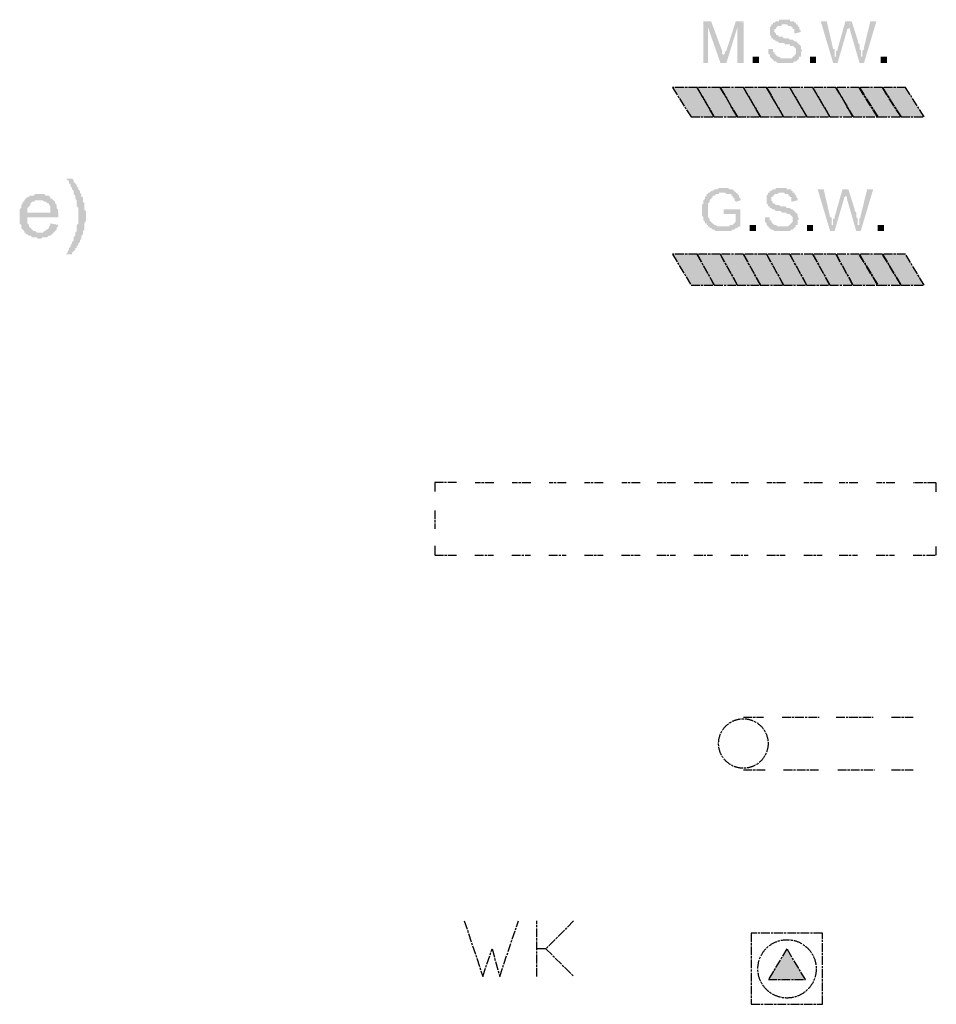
# Model space of a CAD drawing. Header units: millimetres. Extents: x -523 to 1404227, y -783705 to 1038705.
# Tile 237 of 256: x 419652 to 422166, y 246190 to 248891. Entities that reach past the tile are written whole.
import ezdxf

# ---------------------------------------------------------------- set-up
doc = ezdxf.new("R2010")
doc.units = ezdxf.units.MM
doc.linetypes.add('ACAD_ISO08W100', pattern=[36, 24, -3, 6, -3])
doc.layers.add('!!ELEKTRYKA', color=7, linetype='Continuous')

msp = doc.modelspace()

# ---------------------------------------------------------------- hatches: boundary and pattern name
at = {"layer": '!!ELEKTRYKA', "linetype": 'ACAD_ISO08W100'}
for color, points in [(14, [(421548.25, 248886.58), (421527.38, 248886.58), (421527.38, 248772.22), (421539.9, 248772.22), (421539.9, 248869.64)]), (14, [(421548.15, 248886.62), (421539.8, 248869.68), (421574.02, 248772.27), (421582.37, 248789.22), (421582.37, 248789.22), (421582.37, 248793.48), (421582.37, 248793.48), (421578.2, 248797.73), (421578.2, 248801.91), (421578.2, 248806.16)]), (14, [(421637.03, 248886.63), (421616.17, 248886.63), (421590.3, 248806.19), (421590.3, 248806.19), (421586.13, 248801.94), (421586.13, 248801.94), (421586.13, 248797.68), (421581.96, 248793.51), (421581.96, 248789.25), (421581.96, 248789.25), (421573.61, 248772.31), (421590.3, 248772.31), (421620.34, 248869.69)]), (14, [(421747.9, 248890.77), (421747.9, 248890.77), (421743.73, 248890.77), (421739.56, 248890.77), (421734.56, 248890.77), (421734.56, 248886.51), (421730.4, 248886.51), (421726.23, 248886.51), (421726.23, 248886.51), (421722.06, 248882.26), (421717.89, 248882.26), (421717.89, 248878.09), (421713.72, 248878.09), (421713.72, 248873.84), (421713.72, 248873.84), (421709.55, 248869.59), (421709.55, 248869.59), (421709.55, 248865.34), (421709.55, 248861.17), (421709.55, 248856.92), (421709.55, 248856.92), (421709.55, 248852.67), (421709.55, 248848.42), (421709.55, 248848.42), (421713.72, 248844.17), (421713.72, 248844.17), (421713.72, 248840), (421717.89, 248840), (421717.89, 248835.75), (421722.06, 248835.75), (421726.23, 248831.49), (421726.23, 248831.49), (421726.23, 248831.49), (421730.4, 248831.49), (421730.4, 248831.49), (421734.56, 248827.24), (421739.56, 248827.24), (421743.73, 248827.24), (421747.9, 248827.24), (421752.07, 248822.99), (421756.24, 248822.99), (421756.24, 248822.99), (421760.41, 248822.99), (421764.57, 248822.99), (421764.57, 248818.82), (421768.74, 248818.82), (421772.91, 248818.82), (421772.91, 248818.82), (421777.08, 248814.57), (421777.08, 248814.57), (421777.08, 248814.57), (421781.25, 248810.32), (421781.25, 248806.07), (421781.25, 248801.9), (421781.25, 248801.9), (421781.25, 248797.65), (421781.25, 248797.65), (421777.08, 248793.4), (421777.08, 248793.4), (421772.91, 248789.15), (421772.91, 248789.15), (421768.74, 248784.9), (421764.57, 248784.9), (421764.57, 248784.9), (421760.41, 248784.9), (421756.24, 248784.9), (421752.07, 248784.9), (421713.72, 248784.9), (421717.89, 248780.73), (421717.89, 248780.73), (421722.06, 248776.48), (421722.06, 248776.48), (421726.23, 248776.48), (421726.23, 248776.48), (421730.4, 248772.22), (421734.56, 248772.22), (421734.56, 248772.22), (421739.56, 248772.22), (421743.73, 248772.22), (421747.9, 248772.22), (421752.07, 248772.22), (421752.07, 248772.22), (421752.07, 248772.22), (421756.24, 248772.22), (421760.41, 248772.22), (421764.57, 248772.22), (421768.74, 248772.22), (421768.74, 248772.22), (421772.91, 248772.22), (421777.08, 248776.48), (421777.08, 248776.48), (421781.25, 248776.48), (421781.25, 248776.48), (421785.41, 248780.73), (421785.41, 248780.73), (421789.58, 248784.9), (421789.58, 248789.15), (421794.58, 248789.15), (421794.58, 248793.4), (421794.58, 248797.65), (421794.58, 248797.65), (421794.58, 248801.9), (421798.75, 248806.07), (421798.75, 248806.07), (421794.58, 248810.32), (421794.58, 248814.57), (421794.58, 248814.57), (421794.58, 248818.82), (421789.58, 248822.99), (421789.58, 248822.99), (421785.41, 248827.24), (421785.41, 248827.24), (421781.25, 248831.49), (421781.25, 248831.49), (421777.08, 248831.49), (421777.08, 248831.49), (421772.91, 248835.75), (421772.91, 248835.75), (421768.74, 248835.75), (421764.57, 248835.75), (421764.57, 248835.75), (421760.41, 248840), (421756.24, 248840), (421752.07, 248840), (421747.9, 248840), (421743.73, 248844.17), (421739.56, 248844.17), (421734.56, 248844.17), (421734.56, 248844.17), (421730.4, 248848.42), (421730.4, 248848.42), (421726.23, 248848.42), (421726.23, 248848.42), (421726.23, 248852.67), (421722.06, 248856.92), (421722.06, 248861.17), (421722.06, 248861.17), (421722.06, 248865.34), (421726.23, 248865.34), (421726.23, 248869.59), (421730.4, 248869.59), (421730.4, 248873.84), (421734.56, 248873.84), (421734.56, 248873.84), (421739.56, 248873.84), (421743.73, 248878.09), (421747.9, 248878.09), (421752.07, 248878.09), (421785.41, 248878.09), (421781.25, 248878.09), (421781.25, 248882.26), (421777.08, 248882.26), (421777.08, 248886.51), (421772.91, 248886.51), (421772.91, 248886.51), (421768.74, 248886.51), (421764.57, 248886.51), (421764.57, 248890.77), (421760.41, 248890.77), (421756.24, 248890.77), (421752.07, 248890.77)]), (14, [(421865.6, 248886.62), (421848.94, 248886.62), (421883.09, 248772.28), (421891.42, 248789.19), (421887.25, 248789.19), (421887.25, 248793.43), (421887.25, 248797.68), (421887.25, 248797.68), (421887.25, 248801.93), (421887.25, 248806.18), (421887.25, 248810.42), (421883.09, 248810.42)]), (14, [(421933.54, 248886.6), (421916.89, 248886.6), (421895.25, 248810.42), (421895.25, 248810.42), (421895.25, 248806.18), (421891.08, 248806.18), (421891.08, 248801.93), (421891.08, 248797.69), (421891.08, 248793.44), (421891.08, 248789.19), (421882.76, 248772.29), (421895.25, 248772.29), (421921.06, 248861.21), (421921.06, 248861.21), (421921.06, 248865.46), (421925.22, 248865.46), (421925.22, 248869.7), (421925.22, 248873.86)]), (14, [(421933.86, 248886.5), (421925.54, 248873.85), (421925.54, 248873.85), (421925.54, 248873.85), (421925.54, 248869.6), (421929.7, 248865.36), (421929.7, 248861.11), (421955.5, 248772.23), (421959.66, 248789.12), (421959.66, 248789.12), (421959.66, 248793.37), (421959.66, 248797.61), (421959.66, 248801.86), (421959.66, 248801.86), (421959.66, 248806.1), (421955.5, 248810.34), (421955.5, 248814.59), (421955.5, 248814.59), (421955.5, 248818.75), (421955.5, 248823), (421951.34, 248827.24), (421951.34, 248831.49)]), (14, [(422001.81, 248886.49), (421985.17, 248886.49), (421967.69, 248814.51), (421967.69, 248810.27), (421963.53, 248806.11), (421963.53, 248801.87), (421963.53, 248801.87), (421963.53, 248797.62), (421963.53, 248793.38), (421963.53, 248789.14), (421959.37, 248789.14), (421955.21, 248772.24), (421967.69, 248772.24)]), (14, [(421785.82, 248878.14), (421751.65, 248878.14), (421751.65, 248878.14), (421755.81, 248878.14), (421759.98, 248873.89), (421764.15, 248873.89), (421764.15, 248873.89), (421768.31, 248873.89), (421768.31, 248869.64), (421772.48, 248869.64), (421772.48, 248865.39), (421776.65, 248865.39), (421776.65, 248861.14), (421776.65, 248856.97), (421776.65, 248852.72), (421794.15, 248856.97), (421794.15, 248856.97), (421794.15, 248856.97), (421794.15, 248861.14), (421789.98, 248865.39), (421789.98, 248869.64), (421789.98, 248869.64), (421785.82, 248873.89), (421785.82, 248873.89)]), (14, [(421717.92, 248810.33), (421705.41, 248810.33), (421705.41, 248806.08), (421705.41, 248801.83), (421705.41, 248801.83), (421705.41, 248797.58), (421709.58, 248793.41), (421709.58, 248793.41), (421709.58, 248789.16), (421713.75, 248784.91), (421713.75, 248784.91), (421752.1, 248784.91), (421752.1, 248784.91), (421747.93, 248784.91), (421743.76, 248784.91), (421739.59, 248784.91), (421739.59, 248784.91), (421735.43, 248789.16), (421735.43, 248789.16), (421730.42, 248789.16), (421726.26, 248793.41), (421726.26, 248793.41), (421722.09, 248797.58), (421722.09, 248797.58), (421722.09, 248801.83), (421717.92, 248801.83), (421717.92, 248806.08)]), (7, [(419795.7, 248454.78), (419778.79, 248454.78), (419778.79, 248454.78), (419783.02, 248450.55), (419787.25, 248446.32), (419787.25, 248442.09), (419791.47, 248437.87), (419791.47, 248433.64), (419795.7, 248429.41), (419795.7, 248425.18), (419795.7, 248425.18), (419799.93, 248420.87), (419799.93, 248416.65), (419799.93, 248412.42), (419804.16, 248408.19), (419804.16, 248403.96), (419804.16, 248399.74), (419808.38, 248395.51), (419808.38, 248391.28), (419808.38, 248391.28), (419808.38, 248387.05), (419808.38, 248382.83), (419808.38, 248378.6), (419812.61, 248374.37), (419812.61, 248370.14), (419812.61, 248365.92), (419812.61, 248361.61), (419812.61, 248357.38), (419812.61, 248353.15), (419812.61, 248353.15), (419812.61, 248348.92), (419812.61, 248344.7), (419812.61, 248340.47), (419812.61, 248336.24), (419812.61, 248332.01), (419808.38, 248327.79), (419808.38, 248323.56), (419808.38, 248319.33), (419808.38, 248315.1), (419808.38, 248310.88), (419804.16, 248306.65), (419804.16, 248302.34), (419804.16, 248298.11), (419799.93, 248293.88), (419799.93, 248289.66), (419799.93, 248285.43), (419795.7, 248281.2), (419795.7, 248276.97), (419791.47, 248272.75), (419791.47, 248268.52), (419787.25, 248264.29), (419787.25, 248260.06), (419783.02, 248255.84), (419783.02, 248251.61), (419778.79, 248247.38), (419795.7, 248247.38), (419795.7, 248247.38), (419795.7, 248251.61), (419799.93, 248255.84), (419804.16, 248260.06), (419804.16, 248264.29), (419808.38, 248264.29), (419808.38, 248268.52), (419812.61, 248272.75), (419812.61, 248276.97), (419816.84, 248281.2), (419816.84, 248285.43), (419821.07, 248289.66), (419821.07, 248293.88), (419821.07, 248293.88), (419821.07, 248298.11), (419825.29, 248302.34), (419825.29, 248306.65), (419825.29, 248310.88), (419829.52, 248315.1), (419829.52, 248319.33), (419829.52, 248323.56), (419829.52, 248327.79), (419829.52, 248332.01), (419833.75, 248340.47), (419833.75, 248344.7), (419833.75, 248348.92), (419833.75, 248353.15), (419833.75, 248353.15), (419833.75, 248357.38), (419833.75, 248361.61), (419833.75, 248365.92), (419829.52, 248370.14), (419829.52, 248374.37), (419829.52, 248378.6), (419829.52, 248382.83), (419829.52, 248387.05), (419825.29, 248391.28), (419825.29, 248395.51), (419825.29, 248399.74), (419825.29, 248403.96), (419821.07, 248403.96), (419821.07, 248408.19), (419821.07, 248412.42), (419816.84, 248416.65), (419816.84, 248420.87), (419812.61, 248425.18), (419812.61, 248429.41), (419808.38, 248433.64), (419808.38, 248437.87), (419804.16, 248442.09), (419799.93, 248446.32), (419799.93, 248450.55)]), (14, [(421582.51, 248429.31), (421578.34, 248429.31), (421574.16, 248429.31), (421569.99, 248429.31), (421569.99, 248429.31), (421565.81, 248425.14), (421561.64, 248425.14), (421561.64, 248425.14), (421557.47, 248425.14), (421552.46, 248420.88), (421552.46, 248420.88), (421548.28, 248420.88), (421548.28, 248420.88), (421544.11, 248416.62), (421539.94, 248416.62), (421539.94, 248412.36), (421535.76, 248412.36), (421535.76, 248408.19), (421531.59, 248403.93), (421531.59, 248403.93), (421531.59, 248399.68), (421531.59, 248399.68), (421527.41, 248395.5), (421527.41, 248395.5), (421527.41, 248391.25), (421527.41, 248386.99), (421523.24, 248382.73), (421523.24, 248382.73), (421523.24, 248378.56), (421523.24, 248374.3), (421523.24, 248370.04), (421523.24, 248370.04), (421523.24, 248365.87), (421523.24, 248361.61), (421523.24, 248357.35), (421523.24, 248353.1), (421523.24, 248353.1), (421527.41, 248348.92), (421527.41, 248344.67), (421527.41, 248344.67), (421527.41, 248340.41), (421531.59, 248336.23), (421531.59, 248336.23), (421531.59, 248331.98), (421535.76, 248331.98), (421535.76, 248327.72), (421539.94, 248327.72), (421539.94, 248323.46), (421544.11, 248323.46), (421582.51, 248323.46), (421578.34, 248323.46), (421574.16, 248323.46), (421574.16, 248323.46), (421569.99, 248323.46), (421565.81, 248323.46), (421561.64, 248327.72), (421561.64, 248327.72), (421557.47, 248327.72), (421552.46, 248331.98), (421552.46, 248331.98), (421548.28, 248336.23), (421548.28, 248336.23), (421544.11, 248340.41), (421544.11, 248344.67), (421544.11, 248344.67), (421544.11, 248344.67), (421539.94, 248348.92), (421539.94, 248353.1), (421539.94, 248357.35), (421539.94, 248357.35), (421539.94, 248361.61), (421539.94, 248365.87), (421539.94, 248370.04), (421539.94, 248370.04), (421539.94, 248374.3), (421539.94, 248378.56), (421539.94, 248378.56), (421539.94, 248382.73), (421539.94, 248386.99), (421544.11, 248391.25), (421544.11, 248391.25), (421544.11, 248391.25), (421544.11, 248395.5), (421548.28, 248399.68), (421548.28, 248399.68), (421552.46, 248403.93), (421552.46, 248403.93), (421552.46, 248408.19), (421557.47, 248408.19), (421561.64, 248412.36), (421561.64, 248412.36), (421565.81, 248412.36), (421569.99, 248412.36), (421569.99, 248416.62), (421574.16, 248416.62), (421578.34, 248416.62), (421582.51, 248416.62), (421616.73, 248416.62), (421616.73, 248416.62), (421611.73, 248420.88), (421611.73, 248420.88), (421607.55, 248425.14), (421603.38, 248425.14), (421603.38, 248425.14), (421599.2, 248425.14), (421599.2, 248425.14), (421595.03, 248429.31), (421590.86, 248429.31), (421586.68, 248429.31), (421586.68, 248429.31)]), (14, [(421738.93, 248429.4), (421738.93, 248429.4), (421734.76, 248429.4), (421730.6, 248429.4), (421725.59, 248429.4), (421725.59, 248425.15), (421721.43, 248425.15), (421717.26, 248425.15), (421717.26, 248425.15), (421713.09, 248420.98), (421708.92, 248420.98), (421708.92, 248416.73), (421704.75, 248416.73), (421704.75, 248412.48), (421704.75, 248412.48), (421700.58, 248408.23), (421700.58, 248408.23), (421700.58, 248403.97), (421700.58, 248399.8), (421700.58, 248395.55), (421700.58, 248395.55), (421700.58, 248391.3), (421700.58, 248387.05), (421700.58, 248387.05), (421704.75, 248382.88), (421704.75, 248382.88), (421704.75, 248378.63), (421708.92, 248378.63), (421708.92, 248374.38), (421713.09, 248374.38), (421717.26, 248370.13), (421717.26, 248370.13), (421717.26, 248370.13), (421721.43, 248370.13), (421721.43, 248370.13), (421725.59, 248365.87), (421730.6, 248365.87), (421734.76, 248365.87), (421738.93, 248365.87), (421743.1, 248361.71), (421747.27, 248361.71), (421747.27, 248361.71), (421751.44, 248361.71), (421755.61, 248361.71), (421755.61, 248357.45), (421759.77, 248357.45), (421763.94, 248357.45), (421763.94, 248357.45), (421768.11, 248353.2), (421768.11, 248353.2), (421768.11, 248353.2), (421772.28, 248348.95), (421772.28, 248344.78), (421772.28, 248340.53), (421772.28, 248340.53), (421772.28, 248336.28), (421772.28, 248336.28), (421768.11, 248332.03), (421768.11, 248332.03), (421763.94, 248327.78), (421763.94, 248327.78), (421759.77, 248323.61), (421755.61, 248323.61), (421755.61, 248323.61), (421751.44, 248323.61), (421747.27, 248323.61), (421743.1, 248323.61), (421704.75, 248323.61), (421708.92, 248319.35), (421708.92, 248319.35), (421713.09, 248315.1), (421713.09, 248315.1), (421717.26, 248315.1), (421717.26, 248315.1), (421721.43, 248310.85), (421725.59, 248310.85), (421725.59, 248310.85), (421730.6, 248310.85), (421734.76, 248310.85), (421738.93, 248310.85), (421743.1, 248310.85), (421743.1, 248310.85), (421743.1, 248310.85), (421747.27, 248310.85), (421751.44, 248310.85), (421755.61, 248310.85), (421759.77, 248310.85), (421759.77, 248310.85), (421763.94, 248310.85), (421768.11, 248315.1), (421768.11, 248315.1), (421772.28, 248315.1), (421772.28, 248315.1), (421776.45, 248319.35), (421776.45, 248319.35), (421780.62, 248323.61), (421780.62, 248327.78), (421785.62, 248327.78), (421785.62, 248332.03), (421785.62, 248336.28), (421785.62, 248336.28), (421785.62, 248340.53), (421789.79, 248344.78), (421789.79, 248344.78), (421785.62, 248348.95), (421785.62, 248353.2), (421785.62, 248353.2), (421785.62, 248357.45), (421780.62, 248361.71), (421780.62, 248361.71), (421776.45, 248365.87), (421776.45, 248365.87), (421772.28, 248370.13), (421772.28, 248370.13), (421768.11, 248370.13), (421768.11, 248370.13), (421763.94, 248374.38), (421763.94, 248374.38), (421759.77, 248374.38), (421755.61, 248374.38), (421755.61, 248374.38), (421751.44, 248378.63), (421747.27, 248378.63), (421743.1, 248378.63), (421738.93, 248378.63), (421734.76, 248382.88), (421730.6, 248382.88), (421725.59, 248382.88), (421725.59, 248382.88), (421721.43, 248387.05), (421721.43, 248387.05), (421717.26, 248387.05), (421717.26, 248387.05), (421717.26, 248391.3), (421713.09, 248395.55), (421713.09, 248399.8), (421713.09, 248399.8), (421713.09, 248403.97), (421717.26, 248403.97), (421717.26, 248408.23), (421721.43, 248408.23), (421721.43, 248412.48), (421725.59, 248412.48), (421725.59, 248412.48), (421730.6, 248412.48), (421734.76, 248416.73), (421738.93, 248416.73), (421743.1, 248416.73), (421776.45, 248416.73), (421772.28, 248416.73), (421772.28, 248420.98), (421768.11, 248420.98), (421768.11, 248425.15), (421763.94, 248425.15), (421763.94, 248425.15), (421759.77, 248425.15), (421755.61, 248425.15), (421755.61, 248429.4), (421751.44, 248429.4), (421747.27, 248429.4), (421743.1, 248429.4)]), (14, [(421857.32, 248425.11), (421840.66, 248425.11), (421874.81, 248310.84), (421883.14, 248327.75), (421878.97, 248327.75), (421878.97, 248332), (421878.97, 248336.25), (421878.97, 248336.25), (421878.97, 248340.41), (421878.97, 248344.66), (421878.97, 248348.9), (421874.81, 248348.9)]), (14, [(421925.27, 248425.12), (421908.61, 248425.12), (421886.97, 248348.94), (421886.97, 248348.94), (421886.97, 248344.69), (421882.8, 248344.69), (421882.8, 248340.44), (421882.8, 248336.2), (421882.8, 248331.95), (421882.8, 248327.79), (421874.48, 248310.8), (421886.97, 248310.8), (421912.78, 248399.73), (421912.78, 248399.73), (421912.78, 248403.97), (421916.94, 248403.97), (421916.94, 248408.22), (421916.94, 248412.38)]), (14, [(421924.89, 248425.21), (421916.57, 248412.47), (421916.57, 248412.47), (421916.57, 248412.47), (421916.57, 248408.23), (421920.73, 248403.98), (421920.73, 248399.74), (421946.53, 248310.84), (421950.7, 248327.82), (421950.7, 248327.82), (421950.7, 248332.07), (421950.7, 248336.23), (421950.7, 248340.47), (421950.7, 248340.47), (421950.7, 248344.72), (421946.53, 248348.96), (421946.53, 248353.21), (421946.53, 248353.21), (421946.53, 248357.45), (421946.53, 248361.7), (421942.37, 248365.86), (421942.37, 248370.11)]), (14, [(421992.84, 248425.14), (421976.2, 248425.14), (421958.72, 248353.15), (421958.72, 248348.99), (421954.56, 248344.75), (421954.56, 248340.5), (421954.56, 248340.5), (421954.56, 248336.26), (421954.56, 248332.02), (421954.56, 248327.77), (421950.4, 248327.77), (421946.24, 248310.88), (421958.72, 248310.88)]), (7, [(419706.55, 248412.53), (419702.32, 248412.53), (419698.09, 248412.53), (419693.86, 248412.53), (419689.63, 248408.3), (419685.4, 248408.3), (419681.17, 248408.3), (419676.94, 248403.98), (419672.71, 248403.98), (419668.47, 248399.75), (419664.24, 248395.52), (419706.55, 248395.52), (419706.55, 248395.52), (419710.78, 248395.52), (419715.01, 248395.52), (419719.24, 248391.29), (419723.48, 248391.29), (419727.71, 248387.06), (419731.94, 248387.06), (419731.94, 248382.83), (419731.94, 248382.83), (419736.17, 248378.6), (419736.17, 248374.37), (419736.17, 248370.14), (419736.17, 248361.67), (419672.71, 248361.67), (419757.32, 248361.67), (419757.32, 248365.91), (419757.32, 248370.14), (419753.09, 248374.37), (419753.09, 248378.6), (419753.09, 248382.83), (419748.86, 248387.06), (419748.86, 248391.29), (419744.63, 248395.52), (419744.63, 248395.52), (419740.4, 248399.75), (419736.17, 248399.75), (419736.17, 248403.98), (419731.94, 248408.3), (419727.71, 248408.3), (419723.48, 248408.3), (419719.24, 248412.53), (419715.01, 248412.53), (419710.78, 248412.53)]), (14, [(421616.8, 248416.63), (421582.59, 248416.63), (421582.59, 248416.63), (421586.76, 248416.63), (421586.76, 248416.63), (421590.93, 248412.37), (421595.1, 248412.37), (421599.27, 248412.37), (421599.27, 248412.37), (421603.45, 248412.37), (421603.45, 248408.11), (421607.62, 248408.11), (421607.62, 248403.94), (421607.62, 248403.94), (421612.62, 248399.69), (421612.62, 248395.43), (421612.62, 248395.43), (421616.8, 248391.18), (421629.31, 248395.43), (421629.31, 248395.43), (421629.31, 248399.69), (421625.14, 248403.94), (421625.14, 248403.94), (421625.14, 248408.11), (421620.97, 248412.37), (421620.97, 248412.37), (421620.97, 248412.37)]), (14, [(421777.54, 248416.63), (421743.37, 248416.63), (421743.37, 248416.63), (421747.53, 248416.63), (421751.7, 248412.38), (421755.87, 248412.38), (421755.87, 248412.38), (421760.04, 248412.38), (421760.04, 248408.13), (421764.2, 248408.13), (421764.2, 248403.96), (421768.37, 248403.96), (421768.37, 248399.71), (421768.37, 248395.46), (421768.37, 248391.21), (421785.87, 248395.46), (421785.87, 248395.46), (421785.87, 248395.46), (421785.87, 248399.71), (421781.7, 248403.96), (421781.7, 248408.13), (421781.7, 248408.13), (421777.54, 248412.38), (421777.54, 248412.38)]), (7, [(419664.52, 248395.54), (419664.52, 248395.54), (419664.52, 248391.31), (419660.28, 248391.31), (419660.28, 248387.08), (419656.05, 248382.85), (419656.05, 248378.53), (419656.05, 248374.3), (419651.82, 248370.07), (419651.82, 248365.84), (419651.82, 248361.61), (419651.82, 248357.38), (419651.82, 248348.91), (419651.82, 248344.68), (419651.82, 248340.45), (419651.82, 248336.22), (419651.82, 248331.99), (419656.05, 248327.76), (419656.05, 248323.53), (419656.05, 248319.29), (419660.28, 248315.06), (419660.28, 248315.06), (419664.52, 248310.83), (419664.52, 248306.6), (419706.83, 248306.6), (419706.83, 248306.6), (419702.6, 248306.6), (419698.37, 248306.6), (419694.13, 248310.83), (419689.9, 248310.83), (419685.67, 248315.06), (419681.44, 248319.29), (419681.44, 248319.29), (419681.44, 248319.29), (419677.21, 248323.53), (419677.21, 248327.76), (419672.98, 248331.99), (419672.98, 248336.22), (419672.98, 248340.45), (419672.98, 248348.91), (419757.6, 248348.91), (419757.6, 248348.91), (419757.6, 248353.14), (419757.6, 248357.38), (419757.6, 248361.61), (419672.98, 248361.61), (419672.98, 248361.61), (419672.98, 248370.07), (419672.98, 248374.3), (419677.21, 248378.53), (419677.21, 248378.53), (419681.44, 248382.85), (419681.44, 248387.08), (419685.67, 248391.31), (419689.9, 248391.31), (419694.13, 248395.54), (419698.37, 248395.54), (419702.6, 248395.54), (419706.83, 248395.54)]), (14, [(421628.24, 248370.13), (421582.34, 248370.13), (421582.34, 248357.45), (421615.72, 248357.45), (421615.72, 248336.25), (421615.72, 248336.25), (421611.55, 248332.08), (421611.55, 248332.08), (421607.37, 248327.82), (421603.2, 248327.82), (421599.03, 248327.82), (421599.03, 248327.82), (421599.03, 248323.56), (421594.86, 248323.56), (421590.68, 248323.56), (421586.51, 248323.56), (421586.51, 248323.56), (421582.34, 248323.56), (421543.94, 248323.56), (421543.94, 248319.31), (421548.12, 248319.31), (421552.29, 248315.13), (421552.29, 248315.13), (421556.46, 248315.13), (421560.64, 248310.88), (421560.64, 248310.88), (421564.81, 248310.88), (421568.98, 248310.88), (421573.99, 248310.88), (421573.99, 248310.88), (421578.16, 248310.88), (421582.34, 248310.88), (421586.51, 248310.88), (421586.51, 248310.88), (421590.68, 248310.88), (421594.86, 248310.88), (421599.03, 248310.88), (421599.03, 248310.88), (421603.2, 248310.88), (421607.37, 248315.13), (421607.37, 248315.13), (421611.55, 248315.13), (421611.55, 248315.13), (421615.72, 248319.31), (421619.89, 248319.31), (421619.89, 248319.31), (421624.07, 248323.56), (421628.24, 248323.56), (421628.24, 248327.82)]), (14, [(421708.95, 248348.95), (421696.44, 248348.95), (421696.44, 248344.7), (421696.44, 248340.53), (421696.44, 248340.53), (421696.44, 248336.28), (421700.61, 248332.03), (421700.61, 248332.03), (421700.61, 248327.77), (421704.78, 248323.52), (421704.78, 248323.52), (421743.13, 248323.52), (421743.13, 248323.52), (421738.96, 248323.52), (421734.79, 248323.52), (421730.63, 248323.52), (421730.63, 248323.52), (421726.46, 248327.77), (421726.46, 248327.77), (421721.45, 248327.77), (421717.29, 248332.03), (421717.29, 248332.03), (421713.12, 248336.28), (421713.12, 248336.28), (421713.12, 248340.53), (421708.95, 248340.53), (421708.95, 248344.7)]), (7, [(419736.17, 248332.06), (419736.17, 248327.83), (419731.94, 248323.6), (419731.94, 248319.37), (419727.71, 248315.14), (419723.48, 248315.14), (419723.48, 248310.9), (419719.24, 248310.9), (419715.01, 248306.67), (419710.78, 248306.67), (419706.55, 248306.67), (419664.24, 248306.67), (419668.47, 248306.67), (419668.47, 248302.44), (419672.71, 248302.44), (419676.94, 248298.21), (419681.17, 248298.21), (419685.4, 248293.98), (419689.63, 248293.98), (419693.86, 248293.98), (419698.09, 248293.98), (419702.32, 248289.75), (419706.55, 248289.75), (419710.78, 248289.75), (419715.01, 248293.98), (419719.24, 248293.98), (419723.48, 248293.98), (419727.71, 248293.98), (419731.94, 248298.21), (419736.17, 248298.21), (419740.4, 248302.44), (419740.4, 248302.44), (419744.63, 248306.67), (419748.86, 248310.9), (419748.86, 248310.9), (419753.09, 248315.14), (419753.09, 248319.37), (419757.32, 248323.6), (419757.32, 248327.83)])]:
    msp.add_hatch(color=color, dxfattribs=at).paths.add_polyline_path(points)

# ---------------------------------------------------------------- linework, layer by layer
at = {"layer": '!!ELEKTRYKA', "color": 128, "linetype": 'ACAD_ISO08W100', "lineweight": -3}
for points in [[(421556.94, 248624.12), (421510.16, 248704.56), (421442.5, 248704.56), (421493.46, 248624.12)], [(421683.76, 248624.11), (421637.03, 248704.56), (421573.61, 248704.56), (421620.34, 248624.11)], [(421810.63, 248624.15), (421763.94, 248704.6), (421700.58, 248704.6), (421747.27, 248624.15)], [(421937.5, 248624.14), (421890.85, 248704.6), (421827.55, 248704.6), (421874.2, 248624.14)], [(422069.21, 248624.04), (422018.45, 248704.51), (421955.21, 248704.51), (422005.97, 248624.04)], [(421556.94, 248162.64), (421510.16, 248247.34), (421442.5, 248247.34), (421493.46, 248162.64)], [(421683.76, 248162.74), (421637.03, 248247.36), (421573.61, 248247.36), (421620.34, 248162.74)], [(421810.63, 248162.71), (421763.94, 248247.41), (421700.58, 248247.41), (421747.27, 248162.71)], [(421937.5, 248162.71), (421890.85, 248247.42), (421827.55, 248247.42), (421874.2, 248162.71)], [(422069.21, 248162.63), (422018.45, 248247.26), (421955.21, 248247.26), (422005.97, 248162.63)]]:
    msp.add_lwpolyline(points, close=True, dxfattribs=at)
at = {"layer": '!!ELEKTRYKA', "color": 40, "linetype": 'ACAD_ISO08W100', "lineweight": -3}
for points in [[(421620.33, 248624.12), (421573.58, 248704.6), (421510.13, 248704.6), (421556.88, 248624.12)], [(421747.2, 248624.18), (421700.49, 248704.58), (421637.1, 248704.58), (421683.81, 248624.18)], [(421874.06, 248624.19), (421827.4, 248704.6), (421764.07, 248704.6), (421810.73, 248624.19)], [(422005.09, 248624.16), (421954.31, 248704.58), (421891.04, 248704.58), (421937.66, 248624.16)], [(422005.09, 248624.16), (421954.31, 248704.58), (421891.04, 248704.58), (421937.66, 248624.16)], [(422132.64, 248624.04), (422081.91, 248704.47), (422018.7, 248704.47), (422069.43, 248624.04)], [(421620.33, 248162.7), (421573.58, 248247.35), (421510.13, 248247.35), (421556.88, 248162.7)], [(421747.2, 248162.69), (421700.49, 248247.35), (421637.1, 248247.35), (421683.81, 248162.69)], [(421874.06, 248162.71), (421827.4, 248247.38), (421764.07, 248247.38), (421810.73, 248162.71)], [(422005.09, 248162.7), (421954.31, 248247.37), (421891.04, 248247.37), (421937.66, 248162.7)], [(422005.09, 248162.7), (421954.31, 248247.37), (421891.04, 248247.37), (421937.66, 248162.7)], [(422132.64, 248162.6), (422081.91, 248247.27), (422018.7, 248247.27), (422069.43, 248162.6)]]:
    msp.add_lwpolyline(points, close=True, dxfattribs=at)
at = {"layer": '!!ELEKTRYKA', "color": 251, "linetype": 'ACAD_ISO08W100', "lineweight": -3}
for points in [[(420849.99, 247620.86), (420790.41, 247620.86), (420790.41, 247595.43)], [(420951.97, 247620.79), (420900.81, 247620.79)], [(421053.44, 247620.79), (421002.28, 247620.79)], [(421150.71, 247620.79), (421103.75, 247620.79)], [(421252.18, 247620.79), (421201.03, 247620.79)], [(421353.65, 247620.79), (421303.34, 247620.79)], [(421450.93, 247620.79), (421400.61, 247620.79)], [(421552.4, 247620.79), (421502.08, 247620.79)], [(421650.51, 247620.79), (421603.55, 247620.79)], [(421751.98, 247620.79), (421700.83, 247620.79)], [(421853.45, 247620.79), (421802.29, 247620.79)], [(421950.72, 247620.79), (421899.57, 247620.79)], [(422052.19, 247620.79), (422001.88, 247620.79)], [(422166.06, 247595.43), (422166.06, 247620.78), (422102.88, 247620.78)], [(420790.41, 247544.65), (420790.41, 247493.8)], [(420790.41, 247447.22), (420790.41, 247421.87), (420849.99, 247421.87)], [(422102.88, 247421.87), (422166.06, 247421.87), (422166.06, 247447.22)], [(420900.35, 247421.87), (420951.55, 247421.87)], [(421001.9, 247421.87), (421053.1, 247421.87)], [(421103.45, 247421.87), (421150.45, 247421.87)], [(421200.81, 247421.87), (421252, 247421.87)], [(421302.36, 247421.87), (421353.55, 247421.87)], [(421399.71, 247421.87), (421450.91, 247421.87)], [(421501.26, 247421.87), (421552.46, 247421.87)], [(421602.81, 247421.87), (421649.81, 247421.87)], [(421701.01, 247421.87), (421751.36, 247421.87)], [(421802.56, 247421.87), (421852.91, 247421.87)], [(421899.91, 247421.87), (421950.27, 247421.87)], [(422001.46, 247421.87), (422051.82, 247421.87)]]:
    msp.add_lwpolyline(points, dxfattribs=at)
at = {"layer": '!!ELEKTRYKA', "color": 7, "linetype": 'ACAD_ISO08W100', "lineweight": -3}
for points in [[(421637.1, 246977.31), (421692.15, 246977.31)], [(421743.03, 246977.31), (421844.78, 246977.31)], [(421891.49, 246977.31), (421992.41, 246977.31)], [(422043.54, 246977.37), (422102.58, 246977.37)], [(421637.1, 246833.43), (421696.32, 246833.43)], [(421747.2, 246833.43), (421844.78, 246833.43)], [(421895.66, 246833.43), (421996.58, 246833.43)], [(422043.54, 246833.43), (422102.58, 246833.43)]]:
    msp.add_lwpolyline(points, dxfattribs=at)
at = {"layer": '!!ELEKTRYKA', "color": 172, "linetype": 'ACAD_ISO08W100', "lineweight": -3}
for points in [[(420871.14, 246418.49), (420922.31, 246266.08), (420947.47, 246342.24), (420968.44, 246266.08), (421019.6, 246418.49)], [(421069.88, 246266.09), (421069.88, 246418.53)], [(421171.22, 246418.53), (421095, 246342.31), (421069.88, 246342.31)], [(421095.41, 246342.27), (421171.61, 246266.07)]]:
    msp.add_lwpolyline(points, dxfattribs=at)
for points in [[(421853.63, 246384.64), (421658.49, 246384.64), (421658.49, 246189.92), (421853.63, 246189.92)], [(421756.27, 246342.23), (421705.41, 246257.53), (421807.12, 246257.53)]]:
    msp.add_lwpolyline(points, close=True, dxfattribs=at)
at = {"layer": '!!ELEKTRYKA', "color": 7, "linetype": 'ACAD_ISO08W100', "lineweight": -3}
msp.add_circle((421636.79, 246905.33), 67.87, dxfattribs=at)
at = {"layer": '!!ELEKTRYKA', "color": 172, "linetype": 'ACAD_ISO08W100', "lineweight": -3}
msp.add_circle((421756.66, 246287.17), 80.01, dxfattribs=at)
at = {"layer": '!!ELEKTRYKA', "color": 14, "linetype": 'ACAD_ISO08W100', "lineweight": -3}
for points in [[(421637.22, 248886.55), (421620.54, 248869.62), (421637.22, 248772.27), (421620.54, 248772.27)], [(421662.63, 248772.28), (421662.63, 248789.21), (421679.31, 248772.28), (421679.31, 248789.21)], [(421819.27, 248772.26), (421819.27, 248789.25), (421835.93, 248772.26), (421835.93, 248789.25)], [(422013.87, 248772.32), (422013.87, 248789.28), (422030.5, 248772.32), (422030.5, 248789.28)], [(421654.35, 248310.79), (421654.35, 248327.72), (421671.03, 248310.79), (421671.03, 248327.72)], [(421810.99, 248310.8), (421810.99, 248327.71), (421827.65, 248310.8), (421827.65, 248327.71)], [(422005.59, 248310.86), (422005.59, 248327.75), (422022.22, 248310.86), (422022.22, 248327.75)]]:
    msp.add_solid(points, dxfattribs=at)
at = {"layer": '!!ELEKTRYKA', "color": 128, "linetype": 'ACAD_ISO08W100', "lineweight": -3}
for points in [[(421556.94, 248624.12), (421442.5, 248704.56), (421510.16, 248704.56)], [(421556.94, 248624.12), (421493.46, 248624.12), (421442.5, 248704.56)], [(421683.76, 248624.11), (421573.61, 248704.56), (421637.03, 248704.56)], [(421683.76, 248624.11), (421620.34, 248624.11), (421573.61, 248704.56)], [(421810.63, 248624.15), (421700.58, 248704.6), (421763.94, 248704.6)], [(421810.63, 248624.15), (421747.27, 248624.15), (421700.58, 248704.6)], [(421937.5, 248624.14), (421827.55, 248704.6), (421890.85, 248704.6)], [(421937.5, 248624.14), (421874.2, 248624.14), (421827.55, 248704.6)], [(422069.21, 248624.04), (421955.21, 248704.51), (422018.45, 248704.51)], [(422069.21, 248624.04), (422005.97, 248624.04), (421955.21, 248704.51)], [(421556.94, 248162.64), (421442.5, 248247.34), (421510.16, 248247.34)], [(421556.94, 248162.64), (421493.46, 248162.64), (421442.5, 248247.34)], [(421683.76, 248162.74), (421573.61, 248247.36), (421637.03, 248247.36)], [(421683.76, 248162.74), (421620.34, 248162.74), (421573.61, 248247.36)], [(421810.63, 248162.71), (421700.58, 248247.41), (421763.94, 248247.41)], [(421810.63, 248162.71), (421747.27, 248162.71), (421700.58, 248247.41)], [(421937.5, 248162.71), (421827.55, 248247.42), (421890.85, 248247.42)], [(421937.5, 248162.71), (421874.2, 248162.71), (421827.55, 248247.42)], [(422069.21, 248162.63), (421955.21, 248247.26), (422018.45, 248247.26)], [(422069.21, 248162.63), (422005.97, 248162.63), (421955.21, 248247.26)]]:
    msp.add_solid(points, dxfattribs=at)
at = {"layer": '!!ELEKTRYKA', "color": 40, "linetype": 'ACAD_ISO08W100', "lineweight": -3}
for points in [[(421620.33, 248624.12), (421510.13, 248704.6), (421573.58, 248704.6)], [(421620.33, 248624.12), (421556.88, 248624.12), (421510.13, 248704.6)], [(421747.2, 248624.18), (421637.1, 248704.58), (421700.49, 248704.58)], [(421747.2, 248624.18), (421683.81, 248624.18), (421637.1, 248704.58)], [(421874.06, 248624.19), (421764.07, 248704.6), (421827.4, 248704.6)], [(421874.06, 248624.19), (421810.73, 248624.19), (421764.07, 248704.6)], [(422005.09, 248624.16), (421891.04, 248704.58), (421954.31, 248704.58)], [(422005.09, 248624.16), (421937.66, 248624.16), (421891.04, 248704.58)], [(422005.09, 248624.16), (421891.04, 248704.58), (421954.31, 248704.58)], [(422005.09, 248624.16), (421937.66, 248624.16), (421891.04, 248704.58)], [(422132.64, 248624.04), (422018.7, 248704.47), (422081.91, 248704.47)], [(422132.64, 248624.04), (422069.43, 248624.04), (422018.7, 248704.47)], [(421620.33, 248162.7), (421510.13, 248247.35), (421573.58, 248247.35)], [(421620.33, 248162.7), (421556.88, 248162.7), (421510.13, 248247.35)], [(421747.2, 248162.69), (421637.1, 248247.35), (421700.49, 248247.35)], [(421747.2, 248162.69), (421683.81, 248162.69), (421637.1, 248247.35)], [(421874.06, 248162.71), (421764.07, 248247.38), (421827.4, 248247.38)], [(421874.06, 248162.71), (421810.73, 248162.71), (421764.07, 248247.38)], [(422005.09, 248162.7), (421891.04, 248247.37), (421954.31, 248247.37)], [(422005.09, 248162.7), (421937.66, 248162.7), (421891.04, 248247.37)], [(422005.09, 248162.7), (421891.04, 248247.37), (421954.31, 248247.37)], [(422005.09, 248162.7), (421937.66, 248162.7), (421891.04, 248247.37)], [(422132.64, 248162.6), (422018.7, 248247.27), (422081.91, 248247.27)], [(422132.64, 248162.6), (422069.43, 248162.6), (422018.7, 248247.27)]]:
    msp.add_solid(points, dxfattribs=at)
at = {"layer": '!!ELEKTRYKA', "color": 172, "linetype": 'ACAD_ISO08W100', "lineweight": -3}
msp.add_solid([(421756.27, 246342.23), (421807.12, 246257.53), (421705.41, 246257.53)], dxfattribs=at)

doc.saveas('drawing.dxf')
